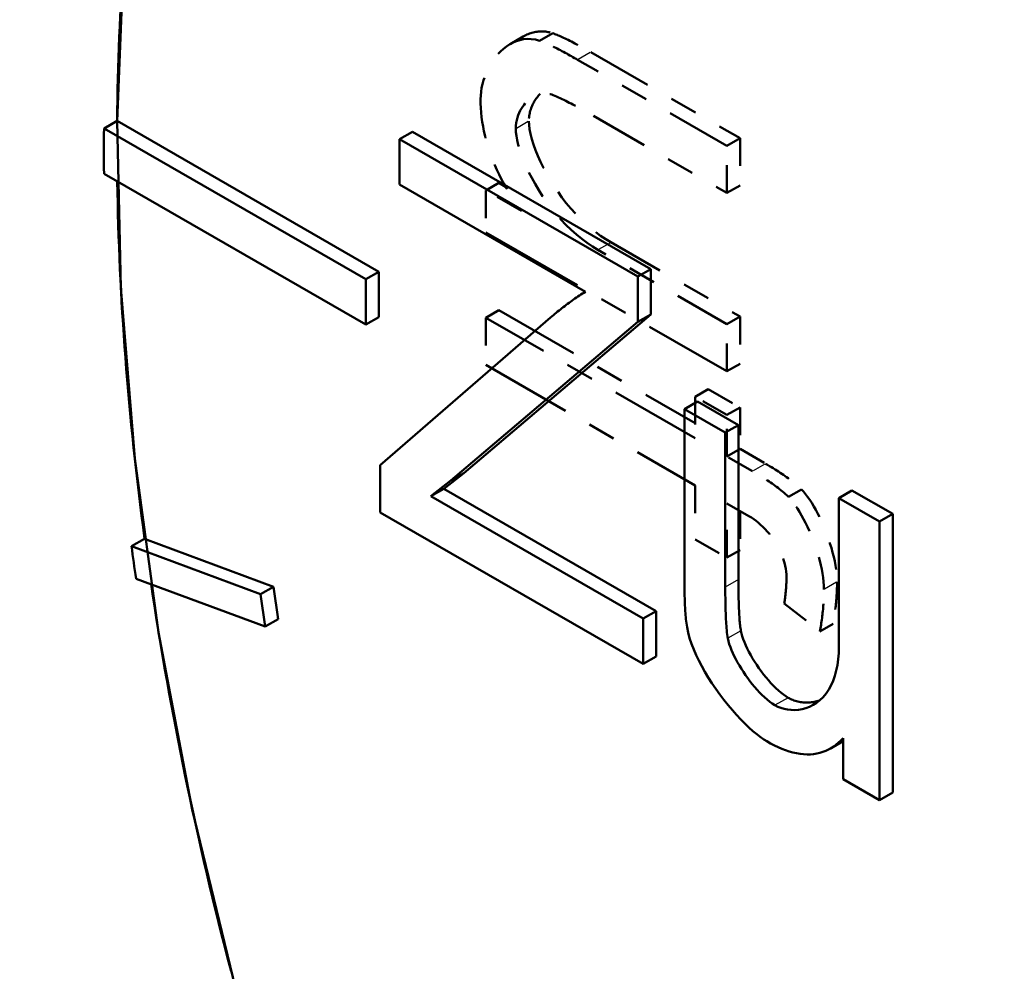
# Model space of a CAD drawing. Header units: millimetres. Extents: x 0 to 840, y 0 to 1188.
# Tile 7 of 25: x 628.14 to 631.68, y 266.91 to 270.33. Entities that reach past the tile are written whole.
import ezdxf

# ---------------------------------------------------------------- set-up
doc = ezdxf.new("R2010")
doc.units = ezdxf.units.MM
doc.header["$LTSCALE"] = 4
doc.linetypes.add('LONG_DASH_DOTTED', pattern=[0.3001, 0.2362, -0.0295, 0.0049, -0.0295])
for name, color, linetype, lineweight in [('Sichtbare Kanten(DIN)', 7, 'Continuous', 50), ('Sichtbare tangentiale Kanten(DIN)', 3, 'Continuous', 25), ('Überlagerung [Formatvorlage Phantomlinien(DIN)]', 179, 'LONG_DASH_DOTTED', 50)]:
    doc.layers.add(name, color=color, linetype=linetype, lineweight=lineweight)

msp = doc.modelspace()

# ---------------------------------------------------------------- linework, layer by layer
at = {"layer": 'Sichtbare Kanten(DIN)'}
for p, q in [((628.4876, 269.9698), (628.4405, 269.9426)), ((628.4876, 269.9698), (629.4304, 269.4269)), ((629.3833, 269.3997), (628.4405, 269.9426)), ((629.551, 269.9311), (629.5039, 269.9039)), ((630.3627, 269.4094), (629.5039, 269.9039)), ((629.5039, 269.9039), (629.5039, 269.7404)), ((629.551, 269.9311), (630.4098, 269.4365)), ((628.4405, 269.7791), (629.3833, 269.2362)), ((629.5039, 269.7404), (630.1737, 269.3546)), ((629.4304, 269.4269), (629.3833, 269.3997)), ((629.4304, 269.4269), (629.4304, 269.2633)), ((630.4098, 269.4365), (630.3627, 269.4094)), ((630.3627, 269.2458), (630.3627, 269.4094)), ((630.4098, 269.4365), (630.4098, 269.273)), ((629.3833, 269.2362), (629.3833, 269.3997)), ((629.4304, 269.2633), (629.3833, 269.2362)), ((630.0487, 269.262), (629.4345, 268.7294)), ((630.4098, 269.273), (629.7363, 268.7017)), ((630.4098, 269.273), (630.3627, 269.2458)), ((629.6891, 268.6745), (630.3627, 269.2458)), ((630.5777, 268.9589), (630.5306, 268.9318)), ((630.5777, 268.9589), (630.7247, 268.8743)), ((630.6775, 268.8472), (630.5306, 268.9318)), ((630.5306, 268.9318), (630.5306, 268.3103)), ((630.7247, 268.8743), (630.6775, 268.8472)), ((630.7247, 268.8743), (630.7247, 268.3182)), ((630.6775, 268.2911), (630.6775, 268.8472)), ((629.4345, 268.7294), (629.4345, 268.5595)), ((629.7363, 268.7017), (629.6642, 268.6451)), ((629.7363, 268.7017), (629.6891, 268.6745)), ((629.617, 268.6179), (629.6891, 268.6745)), ((629.6642, 268.6451), (629.617, 268.6179)), ((629.6642, 268.6451), (630.429, 268.2047)), ((631.1335, 268.6389), (631.0864, 268.6117)), ((631.1335, 268.6389), (631.2804, 268.5543)), ((630.3818, 268.1775), (629.617, 268.6179)), ((631.2333, 268.5271), (631.0864, 268.6117)), ((631.0864, 268.6117), (631.0864, 268.0746)), ((629.4345, 268.5595), (630.3818, 268.014)), ((631.2804, 268.5543), (631.2333, 268.5271)), ((631.2804, 268.5543), (631.2804, 267.5508)), ((631.2333, 267.5236), (631.2333, 268.5271)), ((628.5867, 268.465), (628.5395, 268.4379)), ((628.5867, 268.465), (629.0509, 268.2923)), ((629.0038, 268.2652), (628.5395, 268.4379)), ((628.5559, 268.3211), (629.0202, 268.1484)), ((629.0509, 268.2923), (629.0038, 268.2652)), ((629.0509, 268.2923), (629.0673, 268.1756)), ((629.0202, 268.1484), (629.0038, 268.2652)), ((630.429, 268.2047), (630.3818, 268.1775)), ((630.429, 268.2047), (630.429, 268.0411)), ((629.0673, 268.1756), (629.0202, 268.1484)), ((630.3818, 268.014), (630.3818, 268.1775)), ((630.429, 268.0411), (630.3818, 268.014)), ((631.1019, 267.7358), (631.0561, 267.7095)), ((631.1019, 267.747), (631.1019, 267.5993)), ((631.1019, 267.5993), (631.2333, 267.5236)), ((631.2804, 267.5508), (631.2333, 267.5236))]:
    msp.add_line(p, q, dxfattribs=at)
at = {"layer": 'Sichtbare Kanten(DIN)', "flags": 128}
for points in [[(630.1737, 269.3546), (630.1683, 269.3512), (630.1628, 269.3478), (630.1574, 269.3443), (630.152, 269.3407), (630.1466, 269.3371), (630.1412, 269.3335), (630.1359, 269.3298), (630.1306, 269.3261), (630.1253, 269.3223), (630.1201, 269.3185), (630.1148, 269.3147), (630.1096, 269.3108), (630.1045, 269.3069), (630.0993, 269.303), (630.0942, 269.2991), (630.089, 269.2951), (630.0839, 269.291), (630.0788, 269.287), (630.0738, 269.2829), (630.0687, 269.2787), (630.0637, 269.2746), (630.0587, 269.2704), (630.0537, 269.2662), (630.0487, 269.262)], [(630.5306, 268.3103), (630.5306, 268.3039), (630.5306, 268.2975), (630.5307, 268.291), (630.5307, 268.2844), (630.5308, 268.2778), (630.5309, 268.2711), (630.531, 268.2644), (630.5312, 268.2577), (630.5314, 268.251), (630.5316, 268.2443), (630.5318, 268.2376), (630.5321, 268.2309), (630.5324, 268.2243), (630.5327, 268.2177), (630.5331, 268.2112), (630.5335, 268.2043), (630.534, 268.1973), (630.5346, 268.1901), (630.5352, 268.1829), (630.5359, 268.1755), (630.5367, 268.1682), (630.5376, 268.1609), (630.5386, 268.1538), (630.5397, 268.1468)], [(630.7247, 268.3182), (630.7247, 268.3073), (630.7247, 268.2966), (630.7248, 268.2863), (630.7249, 268.2762), (630.725, 268.2664), (630.7252, 268.2568), (630.7254, 268.2476), (630.7257, 268.2386), (630.7259, 268.23), (630.7262, 268.2216), (630.7266, 268.2134), (630.7269, 268.2056), (630.7273, 268.198), (630.7278, 268.1908), (630.7282, 268.1838), (630.7287, 268.1771), (630.7292, 268.1707), (630.7298, 268.1645), (630.7304, 268.1587), (630.731, 268.1531), (630.7316, 268.1478), (630.7323, 268.1428), (630.733, 268.138), (630.7338, 268.1336)], [(630.6866, 268.1065), (630.6855, 268.1132), (630.6845, 268.1203), (630.6836, 268.1277), (630.6828, 268.1354), (630.6821, 268.1432), (630.6815, 268.151), (630.6809, 268.159), (630.6804, 268.1668), (630.68, 268.1745), (630.6796, 268.1821), (630.6793, 268.1898), (630.679, 268.1975), (630.6787, 268.2054), (630.6785, 268.2133), (630.6783, 268.2212), (630.6781, 268.2292), (630.6779, 268.2371), (630.6778, 268.2451), (630.6777, 268.253), (630.6776, 268.2608), (630.6776, 268.2685), (630.6775, 268.2762), (630.6775, 268.2837), (630.6775, 268.2911)], [(630.5397, 268.1468), (630.5436, 268.127), (630.5491, 268.1068), (630.5559, 268.0865), (630.5637, 268.0662), (630.5725, 268.0461), (630.5821, 268.026), (630.5927, 268.0058), (630.6041, 267.9854), (630.6164, 267.9649), (630.6295, 267.9444), (630.6434, 267.924), (630.6579, 267.9038), (630.6728, 267.8842), (630.6878, 267.8654), (630.703, 267.8474), (630.7181, 267.8303), (630.7332, 267.8142), (630.7481, 267.7991), (630.7627, 267.7852), (630.777, 267.7724), (630.7906, 267.761), (630.8036, 267.751), (630.8158, 267.7424), (630.8272, 267.7353)], [(630.7338, 268.1336), (630.7359, 268.1239), (630.7387, 268.1137), (630.7423, 268.1032), (630.7465, 268.0922), (630.7513, 268.081), (630.7567, 268.0695), (630.7626, 268.0578), (630.7691, 268.0461), (630.7759, 268.0342), (630.7832, 268.0224), (630.7908, 268.0107), (630.7988, 267.9991), (630.807, 267.9877), (630.8155, 267.9765), (630.8242, 267.9657), (630.833, 267.9552), (630.8419, 267.9452), (630.8508, 267.9356), (630.8598, 267.9267), (630.8688, 267.9183), (630.8777, 267.9106), (630.8865, 267.9037), (630.8951, 267.8976), (630.9035, 267.8923)], [(630.8564, 267.8652), (630.8468, 267.8712), (630.8373, 267.8781), (630.8279, 267.8856), (630.8187, 267.8938), (630.8096, 267.9025), (630.8006, 267.9117), (630.7919, 267.9211), (630.7832, 267.931), (630.7747, 267.9413), (630.7664, 267.9519), (630.7582, 267.9628), (630.7503, 267.9739), (630.7426, 267.9852), (630.7353, 267.9965), (630.7283, 268.008), (630.7217, 268.0193), (630.7155, 268.0307), (630.7098, 268.0419), (630.7046, 268.0529), (630.6999, 268.0638), (630.6957, 268.0744), (630.692, 268.0852), (630.6889, 268.0959), (630.6866, 268.1065)], [(631.0864, 268.0746), (631.0858, 268.0523), (631.0841, 268.0308), (631.0813, 268.0101), (631.0773, 267.9902), (631.0721, 267.9714), (631.0658, 267.9536), (631.0584, 267.937), (631.0499, 267.9216), (631.0402, 267.9075), (631.0296, 267.8948), (631.0183, 267.8837), (631.0063, 267.8742), (630.9939, 267.8662), (630.981, 267.8598), (630.9678, 267.8548), (630.9544, 267.8511), (630.9409, 267.8489), (630.9276, 267.8479), (630.9145, 267.8482), (630.9017, 267.8496), (630.8894, 267.8521), (630.8777, 267.8556), (630.8666, 267.86), (630.8564, 267.8652)], [(630.9035, 267.8923), (630.9075, 267.8902), (630.9116, 267.8881), (630.9159, 267.8862), (630.9202, 267.8844), (630.9247, 267.8828), (630.9292, 267.8813), (630.9338, 267.8799), (630.9385, 267.8788), (630.9432, 267.8777), (630.948, 267.8769), (630.9529, 267.8762), (630.9578, 267.8756), (630.9627, 267.8753), (630.9677, 267.8751), (630.9726, 267.875), (630.9776, 267.8752), (630.9826, 267.8755), (630.9876, 267.876), (630.9925, 267.8766), (630.9975, 267.8775), (631.0024, 267.8785), (631.0074, 267.8797), (631.0122, 267.8811), (631.0171, 267.8826)], [(630.8272, 267.7353), (630.8408, 267.7278), (630.8544, 267.7208), (630.8679, 267.7144), (630.8814, 267.7086), (630.8947, 267.7035), (630.908, 267.699), (630.9212, 267.6953), (630.9343, 267.6924), (630.947, 267.6902), (630.9596, 267.6888), (630.9718, 267.6882), (630.9838, 267.6884), (630.9956, 267.6894), (631.0071, 267.6912), (631.0183, 267.6938), (631.029, 267.6971), (631.0394, 267.7011), (631.0494, 267.7058), (631.059, 267.7112), (631.0683, 267.7172), (631.0772, 267.7238), (631.0857, 267.731), (631.094, 267.7388), (631.1019, 267.747)]]:
    msp.add_lwpolyline(points, dxfattribs=at)
at = {"layer": 'Sichtbare Kanten(DIN)'}
for centre, major_axis, start_param, end_param in [((636.5012, 266.3592), (-4.9903, 8.6658), 3.141593, 6.283185), ((635.5584, 265.8163), (-4.9903, 8.6658), 0.627164, 0.777332), ((635.5112, 265.7891), (4.9903, -8.6658), 3.918924, 3.938925), ((635.5584, 265.8163), (-4.9903, 8.6658), 0.803974, 0.955198), ((635.5112, 265.7891), (4.9903, -8.6658), 4.096791, 4.110124), ((635.5584, 265.8163), (-4.9903, 8.6658), 0.973914, 1.129731)]:
    msp.add_ellipse(centre, major_axis=major_axis, ratio=0.578093, start_param=start_param, end_param=end_param, dxfattribs=at)
at = {"layer": 'Sichtbare tangentiale Kanten(DIN)', "ltscale": 0.019578}
for p, q in [((630.1906, 270.2159), (630.1481, 270.1915)), ((630.1906, 270.2159), (630.1481, 270.1915)), ((629.9679, 269.9674), (629.9255, 269.943)), ((629.9679, 269.9674), (629.9255, 269.943)), ((630.2636, 269.5312), (630.2212, 269.5068)), ((630.2636, 269.5312), (630.2212, 269.5068)), ((630.8203, 268.7337), (630.7779, 268.7093)), ((630.8203, 268.7337), (630.7779, 268.7093)), ((631.0777, 268.308), (631.0352, 268.2836)), ((631.0777, 268.308), (631.0352, 268.2836))]:
    msp.add_line(p, q, dxfattribs=at)
at = {"layer": 'Sichtbare tangentiale Kanten(DIN)'}
for p, q in [((630.7247, 268.3182), (630.6775, 268.2911)), ((630.7338, 268.1336), (630.6866, 268.1065)), ((630.9035, 267.8923), (630.8564, 267.8652))]:
    msp.add_line(p, q, dxfattribs=at)
at = {"layer": 'Überlagerung [Formatvorlage Phantomlinien(DIN)]', "ltscale": 0.021765}
for p, q in [((629.9501, 270.2738), (629.9029, 270.2467)), ((629.9501, 270.2738), (629.9029, 270.2467)), ((630.056, 270.2855), (630.0089, 270.2584)), ((630.056, 270.2855), (630.0089, 270.2584)), ((630.7305, 269.9077), (630.6833, 269.8806)), ((630.7305, 269.9077), (630.6833, 269.8806)), ((629.8626, 269.747), (629.8154, 269.7198)), ((629.8626, 269.747), (629.8154, 269.7198)), ((630.7305, 269.7378), (630.6833, 269.7107)), ((630.7305, 269.7378), (630.6833, 269.7107)), ((629.8626, 269.288), (629.8154, 269.2608)), ((629.8626, 269.288), (629.8154, 269.2608)), ((630.7305, 269.2651), (630.6833, 269.238)), ((630.7305, 269.2651), (630.6833, 269.238)), ((630.7305, 269.0952), (630.6833, 269.0681)), ((630.7305, 269.0952), (630.6833, 269.0681)), ((630.6164, 269.0037), (630.5693, 268.9765)), ((630.6164, 269.0037), (630.5693, 268.9765)), ((630.7305, 268.938), (630.6833, 268.9109)), ((630.7305, 268.938), (630.6833, 268.9109)), ((630.7305, 268.7882), (630.6833, 268.761)), ((630.7305, 268.7882), (630.6833, 268.761)), ((630.9522, 268.6425), (630.9051, 268.6154)), ((630.9522, 268.6425), (630.9051, 268.6154)), ((630.7305, 268.4241), (630.6833, 268.397)), ((630.7305, 268.4241), (630.6833, 268.397)), ((631.0654, 268.1585), (631.0183, 268.1313)), ((631.0654, 268.1585), (631.0183, 268.1313))]:
    msp.add_line(p, q, dxfattribs=at)
at = {"layer": 'Überlagerung [Formatvorlage Phantomlinien(DIN)]', "ltscale": 0.249224}
for p, q in [((630.6833, 269.8806), (630.1458, 270.1901)), ((630.6833, 269.8806), (630.1458, 270.1901)), ((630.1929, 270.2172), (630.7305, 269.9077)), ((630.1929, 270.2172), (630.7305, 269.9077))]:
    msp.add_line(p, q, dxfattribs=at)
at = {"layer": 'Überlagerung [Formatvorlage Phantomlinien(DIN)]', "ltscale": 0.222979}
msp.add_line((630.2024, 269.9876), (630.6833, 269.7107), dxfattribs=at)
msp.add_line((630.2024, 269.9876), (630.6833, 269.7107), dxfattribs=at)
at = {"layer": 'Überlagerung [Formatvorlage Phantomlinien(DIN)]', "ltscale": 0.068051}
for p, q in [((630.7305, 269.9077), (630.7305, 269.7378)), ((630.7305, 269.9077), (630.7305, 269.7378)), ((630.6833, 269.7107), (630.6833, 269.8806)), ((630.6833, 269.7107), (630.6833, 269.8806)), ((629.8154, 269.2608), (629.8154, 269.0909)), ((629.8154, 269.2608), (629.8154, 269.0909)), ((630.7305, 269.2651), (630.7305, 269.0952)), ((630.7305, 269.2651), (630.7305, 269.0952)), ((630.6833, 269.0681), (630.6833, 269.238)), ((630.6833, 269.0681), (630.6833, 269.238))]:
    msp.add_line(p, q, dxfattribs=at)
at = {"layer": 'Überlagerung [Formatvorlage Phantomlinien(DIN)]', "ltscale": 0.011112}
msp.add_line((629.8626, 269.747), (629.8867, 269.733), dxfattribs=at)
msp.add_line((629.8626, 269.747), (629.8867, 269.733), dxfattribs=at)
at = {"layer": 'Überlagerung [Formatvorlage Phantomlinien(DIN)]', "ltscale": 0.059162}
msp.add_line((629.9432, 269.6462), (629.8154, 269.7198), dxfattribs=at)
msp.add_line((629.9432, 269.6462), (629.8154, 269.7198), dxfattribs=at)
at = {"layer": 'Überlagerung [Formatvorlage Phantomlinien(DIN)]', "ltscale": 0.060855}
msp.add_line((629.8154, 269.7198), (629.8154, 269.5679), dxfattribs=at)
msp.add_line((629.8154, 269.7198), (629.8154, 269.5679), dxfattribs=at)
at = {"layer": 'Überlagerung [Formatvorlage Phantomlinien(DIN)]', "ltscale": 0.402459}
msp.add_line((629.8154, 269.5679), (630.6833, 269.0681), dxfattribs=at)
msp.add_line((629.8154, 269.5679), (630.6833, 269.0681), dxfattribs=at)
at = {"layer": 'Überlagerung [Formatvorlage Phantomlinien(DIN)]', "ltscale": 0.21536}
for p, q in [((630.2659, 269.5326), (630.7305, 269.2651)), ((630.2659, 269.5326), (630.7305, 269.2651)), ((630.6833, 269.238), (630.2188, 269.5055)), ((630.6833, 269.238), (630.2188, 269.5055))]:
    msp.add_line(p, q, dxfattribs=at)
at = {"layer": 'Überlagerung [Formatvorlage Phantomlinien(DIN)]', "ltscale": 0.349546}
for p, q in [((630.5693, 268.8267), (629.8154, 269.2608)), ((630.5693, 268.8267), (629.8154, 269.2608)), ((629.8154, 269.0909), (630.5693, 268.6568)), ((629.8154, 269.0909), (630.5693, 268.6568))]:
    msp.add_line(p, q, dxfattribs=at)
at = {"layer": 'Überlagerung [Formatvorlage Phantomlinien(DIN)]', "ltscale": 0.327681}
msp.add_line((629.8626, 269.288), (630.5693, 268.881), dxfattribs=at)
msp.add_line((629.8626, 269.288), (630.5693, 268.881), dxfattribs=at)
at = {"layer": 'Überlagerung [Formatvorlage Phantomlinien(DIN)]', "ltscale": 0.052813}
for p, q in [((630.6164, 269.0037), (630.7305, 268.938)), ((630.6164, 269.0037), (630.7305, 268.938)), ((630.6833, 268.9109), (630.5693, 268.9765)), ((630.6833, 268.9109), (630.5693, 268.9765)), ((630.5693, 268.4627), (630.6833, 268.397)), ((630.5693, 268.4627), (630.6833, 268.397))]:
    msp.add_line(p, q, dxfattribs=at)
at = {"layer": 'Überlagerung [Formatvorlage Phantomlinien(DIN)]', "ltscale": 0.060009}
for p, q in [((630.5693, 268.9765), (630.5693, 268.8267)), ((630.5693, 268.9765), (630.5693, 268.8267)), ((630.6833, 268.761), (630.6833, 268.9109)), ((630.6833, 268.761), (630.6833, 268.9109)), ((630.7305, 268.938), (630.7305, 268.7882)), ((630.7305, 268.938), (630.7305, 268.7882))]:
    msp.add_line(p, q, dxfattribs=at)
at = {"layer": 'Überlagerung [Formatvorlage Phantomlinien(DIN)]', "ltscale": 0.042653}
for p, q in [((630.7305, 268.7882), (630.8226, 268.7351)), ((630.7305, 268.7882), (630.8226, 268.7351)), ((630.7755, 268.7079), (630.6833, 268.761)), ((630.7755, 268.7079), (630.6833, 268.761))]:
    msp.add_line(p, q, dxfattribs=at)
at = {"layer": 'Überlagerung [Formatvorlage Phantomlinien(DIN)]', "ltscale": 0.077787}
msp.add_line((630.5693, 268.6568), (630.5693, 268.4627), dxfattribs=at)
msp.add_line((630.5693, 268.6568), (630.5693, 268.4627), dxfattribs=at)
at = {"layer": 'Überlagerung [Formatvorlage Phantomlinien(DIN)]', "ltscale": 0.078211}
msp.add_line((630.6833, 268.397), (630.6833, 268.5922), dxfattribs=at)
msp.add_line((630.6833, 268.397), (630.6833, 268.5922), dxfattribs=at)
at = {"layer": 'Überlagerung [Formatvorlage Phantomlinien(DIN)]', "ltscale": 0.036727}
msp.add_line((630.6833, 268.5922), (630.7627, 268.5465), dxfattribs=at)
msp.add_line((630.6833, 268.5922), (630.7627, 268.5465), dxfattribs=at)
at = {"layer": 'Überlagerung [Formatvorlage Phantomlinien(DIN)]', "ltscale": 0.05643}
msp.add_line((630.7305, 268.565), (630.7305, 268.4241), dxfattribs=at)
msp.add_line((630.7305, 268.565), (630.7305, 268.4241), dxfattribs=at)
at = {"layer": 'Überlagerung [Formatvorlage Phantomlinien(DIN)]', "ltscale": 0.060516}
msp.add_line((630.8896, 268.2318), (631.0183, 268.1313), dxfattribs=at)
msp.add_line((630.8896, 268.2318), (631.0183, 268.1313), dxfattribs=at)
at = {"layer": 'Überlagerung [Formatvorlage Phantomlinien(DIN)]', "ltscale": 0.057838, "flags": 128}
msp.add_lwpolyline([(629.9501, 270.2738), (629.9545, 270.2763), (629.9589, 270.2785), (629.9634, 270.2806), (629.9679, 270.2826), (629.9724, 270.2843), (629.9769, 270.2859), (629.9814, 270.2873), (629.986, 270.2885), (629.9905, 270.2895), (629.995, 270.2904), (629.9996, 270.2911), (630.0041, 270.2917), (630.0086, 270.292), (630.0131, 270.2922), (630.0176, 270.2923), (630.022, 270.2921), (630.0265, 270.2918), (630.0308, 270.2914), (630.0352, 270.2908), (630.0395, 270.29), (630.0437, 270.2891), (630.0479, 270.2881), (630.052, 270.2869), (630.056, 270.2855)], dxfattribs=at)
msp.add_lwpolyline([(629.9501, 270.2738), (629.9545, 270.2763), (629.9589, 270.2785), (629.9634, 270.2806), (629.9679, 270.2826), (629.9724, 270.2843), (629.9769, 270.2859), (629.9814, 270.2873), (629.986, 270.2885), (629.9905, 270.2895), (629.995, 270.2904), (629.9996, 270.2911), (630.0041, 270.2917), (630.0086, 270.292), (630.0131, 270.2922), (630.0176, 270.2923), (630.022, 270.2921), (630.0265, 270.2918), (630.0308, 270.2914), (630.0352, 270.2908), (630.0395, 270.29), (630.0437, 270.2891), (630.0479, 270.2881), (630.052, 270.2869), (630.056, 270.2855)], dxfattribs=at)
at = {"layer": 'Überlagerung [Formatvorlage Phantomlinien(DIN)]', "ltscale": 0.175605, "flags": 128}
msp.add_lwpolyline([(630.0089, 270.2584), (629.9937, 270.2626), (629.979, 270.2647), (629.9649, 270.265), (629.9512, 270.2638), (629.9382, 270.2612), (629.9256, 270.2573), (629.9133, 270.2522), (629.9014, 270.2458), (629.8898, 270.2382), (629.8786, 270.2295), (629.8679, 270.2197), (629.8576, 270.2088), (629.8481, 270.1972), (629.8393, 270.1848), (629.8313, 270.1719), (629.8241, 270.1585), (629.8177, 270.1448), (629.812, 270.1308), (629.8073, 270.1166), (629.8033, 270.1025), (629.8002, 270.0885), (629.798, 270.0747), (629.7967, 270.0613), (629.7963, 270.0485)], dxfattribs=at)
msp.add_lwpolyline([(630.0089, 270.2584), (629.9937, 270.2626), (629.979, 270.2647), (629.9649, 270.265), (629.9512, 270.2638), (629.9382, 270.2612), (629.9256, 270.2573), (629.9133, 270.2522), (629.9014, 270.2458), (629.8898, 270.2382), (629.8786, 270.2295), (629.8679, 270.2197), (629.8576, 270.2088), (629.8481, 270.1972), (629.8393, 270.1848), (629.8313, 270.1719), (629.8241, 270.1585), (629.8177, 270.1448), (629.812, 270.1308), (629.8073, 270.1166), (629.8033, 270.1025), (629.8002, 270.0885), (629.798, 270.0747), (629.7967, 270.0613), (629.7963, 270.0485)], dxfattribs=at)
at = {"layer": 'Überlagerung [Formatvorlage Phantomlinien(DIN)]', "ltscale": 0.063632, "flags": 128}
for points in [[(630.1458, 270.1901), (630.1403, 270.1933), (630.1347, 270.1964), (630.1291, 270.1996), (630.1235, 270.2028), (630.1178, 270.206), (630.1121, 270.2091), (630.1064, 270.2123), (630.1006, 270.2154), (630.0949, 270.2185), (630.0892, 270.2215), (630.0836, 270.2245), (630.0779, 270.2274), (630.0723, 270.2303), (630.0668, 270.2331), (630.0613, 270.2359), (630.0556, 270.2386), (630.0498, 270.2414), (630.0439, 270.2442), (630.0379, 270.2469), (630.0319, 270.2495), (630.026, 270.252), (630.0201, 270.2543), (630.0144, 270.2565), (630.0089, 270.2584)], [(630.1458, 270.1901), (630.1403, 270.1933), (630.1347, 270.1964), (630.1291, 270.1996), (630.1235, 270.2028), (630.1178, 270.206), (630.1121, 270.2091), (630.1064, 270.2123), (630.1006, 270.2154), (630.0949, 270.2185), (630.0892, 270.2215), (630.0836, 270.2245), (630.0779, 270.2274), (630.0723, 270.2303), (630.0668, 270.2331), (630.0613, 270.2359), (630.0556, 270.2386), (630.0498, 270.2414), (630.0439, 270.2442), (630.0379, 270.2469), (630.0319, 270.2495), (630.026, 270.252), (630.0201, 270.2543), (630.0144, 270.2565), (630.0089, 270.2584)], [(630.056, 270.2855), (630.0597, 270.2843), (630.0635, 270.2829), (630.0676, 270.2814), (630.0718, 270.2797), (630.0761, 270.2779), (630.0807, 270.276), (630.0854, 270.2739), (630.0903, 270.2717), (630.0954, 270.2693), (630.1007, 270.2668), (630.1061, 270.2642), (630.1117, 270.2614), (630.1175, 270.2585), (630.1235, 270.2554), (630.1296, 270.2522), (630.1359, 270.2489), (630.1424, 270.2454), (630.1491, 270.2418), (630.156, 270.2381), (630.163, 270.2342), (630.1702, 270.2302), (630.1776, 270.226), (630.1852, 270.2217), (630.1929, 270.2172)], [(630.056, 270.2855), (630.0597, 270.2843), (630.0635, 270.2829), (630.0676, 270.2814), (630.0718, 270.2797), (630.0761, 270.2779), (630.0807, 270.276), (630.0854, 270.2739), (630.0903, 270.2717), (630.0954, 270.2693), (630.1007, 270.2668), (630.1061, 270.2642), (630.1117, 270.2614), (630.1175, 270.2585), (630.1235, 270.2554), (630.1296, 270.2522), (630.1359, 270.2489), (630.1424, 270.2454), (630.1491, 270.2418), (630.156, 270.2381), (630.163, 270.2342), (630.1702, 270.2302), (630.1776, 270.226), (630.1852, 270.2217), (630.1929, 270.2172)]]:
    msp.add_lwpolyline(points, dxfattribs=at)
at = {"layer": 'Überlagerung [Formatvorlage Phantomlinien(DIN)]', "ltscale": 0.150774, "flags": 128}
msp.add_lwpolyline([(629.7963, 270.0485), (629.7965, 270.0326), (629.7972, 270.0165), (629.7984, 270.0001), (629.8001, 269.9836), (629.8023, 269.9668), (629.8051, 269.9499), (629.8085, 269.9327), (629.8124, 269.9153), (629.8169, 269.898), (629.8219, 269.8806), (629.8275, 269.8632), (629.8337, 269.8458), (629.8404, 269.8283), (629.8477, 269.8108), (629.8554, 269.7935), (629.8637, 269.7763), (629.8723, 269.7593), (629.8814, 269.7425), (629.8908, 269.726), (629.9006, 269.7096), (629.9108, 269.6934), (629.9213, 269.6775), (629.9321, 269.6618), (629.9432, 269.6462)], dxfattribs=at)
msp.add_lwpolyline([(629.7963, 270.0485), (629.7965, 270.0326), (629.7972, 270.0165), (629.7984, 270.0001), (629.8001, 269.9836), (629.8023, 269.9668), (629.8051, 269.9499), (629.8085, 269.9327), (629.8124, 269.9153), (629.8169, 269.898), (629.8219, 269.8806), (629.8275, 269.8632), (629.8337, 269.8458), (629.8404, 269.8283), (629.8477, 269.8108), (629.8554, 269.7935), (629.8637, 269.7763), (629.8723, 269.7593), (629.8814, 269.7425), (629.8908, 269.726), (629.9006, 269.7096), (629.9108, 269.6934), (629.9213, 269.6775), (629.9321, 269.6618), (629.9432, 269.6462)], dxfattribs=at)
at = {"layer": 'Überlagerung [Formatvorlage Phantomlinien(DIN)]', "ltscale": 0.102911, "flags": 128}
msp.add_lwpolyline([(629.9231, 269.9416), (629.9235, 269.9524), (629.9247, 269.9627), (629.9266, 269.9725), (629.9291, 269.9818), (629.9321, 269.9906), (629.9355, 269.999), (629.9394, 270.0069), (629.9436, 270.0144), (629.9483, 270.0216), (629.9533, 270.0283), (629.9586, 270.0347), (629.9643, 270.0406), (629.9702, 270.046), (629.9764, 270.051), (629.9828, 270.0554), (629.9893, 270.0592), (629.9961, 270.0625), (630.0029, 270.0652), (630.0099, 270.0672), (630.0169, 270.0686), (630.0241, 270.0693), (630.0315, 270.0692), (630.0393, 270.0683), (630.0472, 270.0664)], dxfattribs=at)
msp.add_lwpolyline([(629.9231, 269.9416), (629.9235, 269.9524), (629.9247, 269.9627), (629.9266, 269.9725), (629.9291, 269.9818), (629.9321, 269.9906), (629.9355, 269.999), (629.9394, 270.0069), (629.9436, 270.0144), (629.9483, 270.0216), (629.9533, 270.0283), (629.9586, 270.0347), (629.9643, 270.0406), (629.9702, 270.046), (629.9764, 270.051), (629.9828, 270.0554), (629.9893, 270.0592), (629.9961, 270.0625), (630.0029, 270.0652), (630.0099, 270.0672), (630.0169, 270.0686), (630.0241, 270.0693), (630.0315, 270.0692), (630.0393, 270.0683), (630.0472, 270.0664)], dxfattribs=at)
at = {"layer": 'Überlagerung [Formatvorlage Phantomlinien(DIN)]', "ltscale": 0.053343, "flags": 128}
msp.add_lwpolyline([(630.0112, 270.0675), (630.0082, 270.0645), (630.0053, 270.0613), (630.0025, 270.058), (629.9998, 270.0547), (629.9971, 270.0511), (629.9946, 270.0475), (629.9922, 270.0438), (629.9898, 270.04), (629.9876, 270.0361), (629.9855, 270.0321), (629.9835, 270.028), (629.9817, 270.0238), (629.9799, 270.0196), (629.9783, 270.0153), (629.9768, 270.0109), (629.9755, 270.0064), (629.9743, 270.0019), (629.9733, 269.9973), (629.9724, 269.9927), (629.9716, 269.988), (629.971, 269.9832), (629.9706, 269.9785), (629.9703, 269.9736), (629.9703, 269.9688)], dxfattribs=at)
msp.add_lwpolyline([(630.0112, 270.0675), (630.0082, 270.0645), (630.0053, 270.0613), (630.0025, 270.058), (629.9998, 270.0547), (629.9971, 270.0511), (629.9946, 270.0475), (629.9922, 270.0438), (629.9898, 270.04), (629.9876, 270.0361), (629.9855, 270.0321), (629.9835, 270.028), (629.9817, 270.0238), (629.9799, 270.0196), (629.9783, 270.0153), (629.9768, 270.0109), (629.9755, 270.0064), (629.9743, 270.0019), (629.9733, 269.9973), (629.9724, 269.9927), (629.9716, 269.988), (629.971, 269.9832), (629.9706, 269.9785), (629.9703, 269.9736), (629.9703, 269.9688)], dxfattribs=at)
at = {"layer": 'Überlagerung [Formatvorlage Phantomlinien(DIN)]', "ltscale": 0.07209, "flags": 128}
msp.add_lwpolyline([(630.0472, 270.0664), (630.0525, 270.0647), (630.0582, 270.0625), (630.0641, 270.0602), (630.0703, 270.0575), (630.0767, 270.0547), (630.0832, 270.0517), (630.0898, 270.0485), (630.0963, 270.0453), (630.1028, 270.0421), (630.1092, 270.0389), (630.1156, 270.0355), (630.1222, 270.0321), (630.1288, 270.0286), (630.1356, 270.025), (630.1423, 270.0213), (630.1491, 270.0176), (630.1559, 270.0139), (630.1627, 270.0101), (630.1695, 270.0063), (630.1762, 270.0025), (630.1829, 269.9988), (630.1895, 269.995), (630.196, 269.9913), (630.2024, 269.9876)], dxfattribs=at)
msp.add_lwpolyline([(630.0472, 270.0664), (630.0525, 270.0647), (630.0582, 270.0625), (630.0641, 270.0602), (630.0703, 270.0575), (630.0767, 270.0547), (630.0832, 270.0517), (630.0898, 270.0485), (630.0963, 270.0453), (630.1028, 270.0421), (630.1092, 270.0389), (630.1156, 270.0355), (630.1222, 270.0321), (630.1288, 270.0286), (630.1356, 270.025), (630.1423, 270.0213), (630.1491, 270.0176), (630.1559, 270.0139), (630.1627, 270.0101), (630.1695, 270.0063), (630.1762, 270.0025), (630.1829, 269.9988), (630.1895, 269.995), (630.196, 269.9913), (630.2024, 269.9876)], dxfattribs=at)
at = {"layer": 'Überlagerung [Formatvorlage Phantomlinien(DIN)]', "ltscale": 0.189305, "flags": 128}
msp.add_lwpolyline([(630.2188, 269.5055), (630.1992, 269.5174), (630.1798, 269.5306), (630.1604, 269.545), (630.1413, 269.5606), (630.1224, 269.5775), (630.1039, 269.5954), (630.0858, 269.6144), (630.0683, 269.6344), (630.0513, 269.6553), (630.035, 269.6769), (630.0197, 269.6988), (630.0056, 269.7208), (629.9925, 269.7427), (629.9805, 269.7646), (629.9696, 269.7861), (629.9598, 269.8073), (629.9511, 269.8278), (629.9436, 269.8475), (629.9373, 269.8663), (629.9322, 269.884), (629.9282, 269.9005), (629.9254, 269.9158), (629.9237, 269.9295), (629.9231, 269.9416)], dxfattribs=at)
msp.add_lwpolyline([(630.2188, 269.5055), (630.1992, 269.5174), (630.1798, 269.5306), (630.1604, 269.545), (630.1413, 269.5606), (630.1224, 269.5775), (630.1039, 269.5954), (630.0858, 269.6144), (630.0683, 269.6344), (630.0513, 269.6553), (630.035, 269.6769), (630.0197, 269.6988), (630.0056, 269.7208), (629.9925, 269.7427), (629.9805, 269.7646), (629.9696, 269.7861), (629.9598, 269.8073), (629.9511, 269.8278), (629.9436, 269.8475), (629.9373, 269.8663), (629.9322, 269.884), (629.9282, 269.9005), (629.9254, 269.9158), (629.9237, 269.9295), (629.9231, 269.9416)], dxfattribs=at)
at = {"layer": 'Überlagerung [Formatvorlage Phantomlinien(DIN)]', "ltscale": 0.189304, "flags": 128}
msp.add_lwpolyline([(629.9703, 269.9688), (629.9709, 269.9552), (629.973, 269.9398), (629.9764, 269.9228), (629.9811, 269.9046), (629.9871, 269.8853), (629.9943, 269.8651), (630.0026, 269.8442), (630.0121, 269.8229), (630.0227, 269.8013), (630.0342, 269.7795), (630.0467, 269.7578), (630.0601, 269.7362), (630.0744, 269.7149), (630.0894, 269.6942), (630.1051, 269.6739), (630.1215, 269.6544), (630.1384, 269.6356), (630.1558, 269.6178), (630.1736, 269.6008), (630.1918, 269.5849), (630.2102, 269.5701), (630.2287, 269.5564), (630.2473, 269.5439), (630.2659, 269.5326)], dxfattribs=at)
msp.add_lwpolyline([(629.9703, 269.9688), (629.9709, 269.9552), (629.973, 269.9398), (629.9764, 269.9228), (629.9811, 269.9046), (629.9871, 269.8853), (629.9943, 269.8651), (630.0026, 269.8442), (630.0121, 269.8229), (630.0227, 269.8013), (630.0342, 269.7795), (630.0467, 269.7578), (630.0601, 269.7362), (630.0744, 269.7149), (630.0894, 269.6942), (630.1051, 269.6739), (630.1215, 269.6544), (630.1384, 269.6356), (630.1558, 269.6178), (630.1736, 269.6008), (630.1918, 269.5849), (630.2102, 269.5701), (630.2287, 269.5564), (630.2473, 269.5439), (630.2659, 269.5326)], dxfattribs=at)
at = {"layer": 'Überlagerung [Formatvorlage Phantomlinien(DIN)]', "ltscale": 0.060704, "flags": 128}
for points in [[(630.8226, 268.7351), (630.8298, 268.7309), (630.8368, 268.7268), (630.8436, 268.7227), (630.8503, 268.7186), (630.8569, 268.7146), (630.8633, 268.7106), (630.8695, 268.7066), (630.8756, 268.7026), (630.8815, 268.6987), (630.8873, 268.6947), (630.8929, 268.6908), (630.8984, 268.687), (630.9037, 268.6831), (630.9089, 268.6793), (630.9139, 268.6755), (630.9188, 268.6718), (630.9235, 268.668), (630.9281, 268.6643), (630.9325, 268.6606), (630.9367, 268.6569), (630.9408, 268.6533), (630.9448, 268.6497), (630.9486, 268.6461), (630.9522, 268.6425)], [(630.8226, 268.7351), (630.8298, 268.7309), (630.8368, 268.7268), (630.8436, 268.7227), (630.8503, 268.7186), (630.8569, 268.7146), (630.8633, 268.7106), (630.8695, 268.7066), (630.8756, 268.7026), (630.8815, 268.6987), (630.8873, 268.6947), (630.8929, 268.6908), (630.8984, 268.687), (630.9037, 268.6831), (630.9089, 268.6793), (630.9139, 268.6755), (630.9188, 268.6718), (630.9235, 268.668), (630.9281, 268.6643), (630.9325, 268.6606), (630.9367, 268.6569), (630.9408, 268.6533), (630.9448, 268.6497), (630.9486, 268.6461), (630.9522, 268.6425)], [(630.9051, 268.6154), (630.9, 268.6203), (630.8948, 268.6252), (630.8894, 268.6299), (630.884, 268.6346), (630.8785, 268.6391), (630.873, 268.6435), (630.8675, 268.6478), (630.8621, 268.6519), (630.8567, 268.6559), (630.8513, 268.6598), (630.846, 268.6635), (630.8407, 268.6672), (630.8353, 268.6709), (630.8299, 268.6745), (630.8244, 268.6781), (630.819, 268.6816), (630.8135, 268.6851), (630.808, 268.6885), (630.8025, 268.6919), (630.797, 268.6952), (630.7916, 268.6985), (630.7862, 268.7017), (630.7808, 268.7049), (630.7755, 268.7079)], [(630.9051, 268.6154), (630.9, 268.6203), (630.8948, 268.6252), (630.8894, 268.6299), (630.884, 268.6346), (630.8785, 268.6391), (630.873, 268.6435), (630.8675, 268.6478), (630.8621, 268.6519), (630.8567, 268.6559), (630.8513, 268.6598), (630.846, 268.6635), (630.8407, 268.6672), (630.8353, 268.6709), (630.8299, 268.6745), (630.8244, 268.6781), (630.819, 268.6816), (630.8135, 268.6851), (630.808, 268.6885), (630.8025, 268.6919), (630.797, 268.6952), (630.7916, 268.6985), (630.7862, 268.7017), (630.7808, 268.7049), (630.7755, 268.7079)]]:
    msp.add_lwpolyline(points, dxfattribs=at)
at = {"layer": 'Überlagerung [Formatvorlage Phantomlinien(DIN)]', "ltscale": 0.125072, "flags": 128}
msp.add_lwpolyline([(630.9522, 268.6425), (630.9594, 268.6347), (630.9666, 268.6259), (630.974, 268.6161), (630.9814, 268.6054), (630.9887, 268.5939), (630.9961, 268.5816), (631.0033, 268.5686), (631.0105, 268.555), (631.0175, 268.5409), (631.0244, 268.5262), (631.031, 268.5112), (631.0373, 268.4958), (631.0434, 268.4801), (631.0491, 268.4642), (631.0545, 268.4482), (631.0595, 268.4321), (631.064, 268.416), (631.068, 268.4), (631.0715, 268.3842), (631.0745, 268.3685), (631.0768, 268.3531), (631.0786, 268.3381), (631.0796, 268.3235), (631.08, 268.3094)], dxfattribs=at)
msp.add_lwpolyline([(630.9522, 268.6425), (630.9594, 268.6347), (630.9666, 268.6259), (630.974, 268.6161), (630.9814, 268.6054), (630.9887, 268.5939), (630.9961, 268.5816), (631.0033, 268.5686), (631.0105, 268.555), (631.0175, 268.5409), (631.0244, 268.5262), (631.031, 268.5112), (631.0373, 268.4958), (631.0434, 268.4801), (631.0491, 268.4642), (631.0545, 268.4482), (631.0595, 268.4321), (631.064, 268.416), (631.068, 268.4), (631.0715, 268.3842), (631.0745, 268.3685), (631.0768, 268.3531), (631.0786, 268.3381), (631.0796, 268.3235), (631.08, 268.3094)], dxfattribs=at)
at = {"layer": 'Überlagerung [Formatvorlage Phantomlinien(DIN)]', "ltscale": 0.125071, "flags": 128}
msp.add_lwpolyline([(631.0329, 268.2822), (631.0325, 268.2961), (631.0315, 268.3103), (631.0298, 268.3249), (631.0276, 268.3397), (631.0248, 268.3548), (631.0216, 268.3699), (631.0178, 268.385), (631.0137, 268.4003), (631.0091, 268.4156), (631.004, 268.4311), (630.9986, 268.4466), (630.9928, 268.462), (630.9866, 268.4774), (630.9802, 268.4925), (630.9734, 268.5074), (630.9664, 268.5218), (630.9593, 268.5357), (630.9521, 268.549), (630.9447, 268.5616), (630.9374, 268.5735), (630.9299, 268.5846), (630.922, 268.5955), (630.9137, 268.6059), (630.9051, 268.6154)], dxfattribs=at)
msp.add_lwpolyline([(631.0329, 268.2822), (631.0325, 268.2961), (631.0315, 268.3103), (631.0298, 268.3249), (631.0276, 268.3397), (631.0248, 268.3548), (631.0216, 268.3699), (631.0178, 268.385), (631.0137, 268.4003), (631.0091, 268.4156), (631.004, 268.4311), (630.9986, 268.4466), (630.9928, 268.462), (630.9866, 268.4774), (630.9802, 268.4925), (630.9734, 268.5074), (630.9664, 268.5218), (630.9593, 268.5357), (630.9521, 268.549), (630.9447, 268.5616), (630.9374, 268.5735), (630.9299, 268.5846), (630.922, 268.5955), (630.9137, 268.6059), (630.9051, 268.6154)], dxfattribs=at)
at = {"layer": 'Überlagerung [Formatvorlage Phantomlinien(DIN)]', "ltscale": 0.094354, "flags": 128}
msp.add_lwpolyline([(630.7627, 268.5465), (630.7713, 268.5413), (630.7797, 268.5356), (630.7882, 268.5295), (630.7966, 268.5228), (630.8048, 268.5156), (630.8129, 268.508), (630.8209, 268.4999), (630.8286, 268.4913), (630.8361, 268.4824), (630.8433, 268.4731), (630.8502, 268.4634), (630.8568, 268.4534), (630.863, 268.4432), (630.8687, 268.4326), (630.8741, 268.422), (630.8789, 268.4112), (630.8832, 268.4003), (630.8871, 268.3893), (630.8903, 268.3784), (630.893, 268.3676), (630.8951, 268.3569), (630.8966, 268.3465), (630.8975, 268.3362), (630.8978, 268.3262)], dxfattribs=at)
msp.add_lwpolyline([(630.7627, 268.5465), (630.7713, 268.5413), (630.7797, 268.5356), (630.7882, 268.5295), (630.7966, 268.5228), (630.8048, 268.5156), (630.8129, 268.508), (630.8209, 268.4999), (630.8286, 268.4913), (630.8361, 268.4824), (630.8433, 268.4731), (630.8502, 268.4634), (630.8568, 268.4534), (630.863, 268.4432), (630.8687, 268.4326), (630.8741, 268.422), (630.8789, 268.4112), (630.8832, 268.4003), (630.8871, 268.3893), (630.8903, 268.3784), (630.893, 268.3676), (630.8951, 268.3569), (630.8966, 268.3465), (630.8975, 268.3362), (630.8978, 268.3262)], dxfattribs=at)
at = {"layer": 'Überlagerung [Formatvorlage Phantomlinien(DIN)]', "ltscale": 0.039925, "flags": 128}
msp.add_lwpolyline([(630.8978, 268.3262), (630.8978, 268.3221), (630.8977, 268.318), (630.8977, 268.3139), (630.8975, 268.3098), (630.8974, 268.3057), (630.8972, 268.3016), (630.897, 268.2976), (630.8968, 268.2936), (630.8965, 268.2896), (630.8962, 268.2856), (630.8959, 268.2817), (630.8956, 268.2777), (630.8952, 268.2738), (630.8948, 268.2699), (630.8944, 268.266), (630.894, 268.2621), (630.8935, 268.2583), (630.893, 268.2544), (630.8925, 268.2506), (630.892, 268.2468), (630.8914, 268.243), (630.8908, 268.2393), (630.8902, 268.2355), (630.8896, 268.2318)], dxfattribs=at)
msp.add_lwpolyline([(630.8978, 268.3262), (630.8978, 268.3221), (630.8977, 268.318), (630.8977, 268.3139), (630.8975, 268.3098), (630.8974, 268.3057), (630.8972, 268.3016), (630.897, 268.2976), (630.8968, 268.2936), (630.8965, 268.2896), (630.8962, 268.2856), (630.8959, 268.2817), (630.8956, 268.2777), (630.8952, 268.2738), (630.8948, 268.2699), (630.8944, 268.266), (630.894, 268.2621), (630.8935, 268.2583), (630.893, 268.2544), (630.8925, 268.2506), (630.892, 268.2468), (630.8914, 268.243), (630.8908, 268.2393), (630.8902, 268.2355), (630.8896, 268.2318)], dxfattribs=at)
at = {"layer": 'Überlagerung [Formatvorlage Phantomlinien(DIN)]', "ltscale": 0.064272, "flags": 128}
for points in [[(631.08, 268.3094), (631.08, 268.3034), (631.0799, 268.2974), (631.0798, 268.2913), (631.0796, 268.2852), (631.0794, 268.2792), (631.0791, 268.273), (631.0788, 268.2669), (631.0784, 268.2607), (631.078, 268.2545), (631.0775, 268.2483), (631.0769, 268.242), (631.0764, 268.2358), (631.0757, 268.2295), (631.075, 268.2231), (631.0743, 268.2168), (631.0735, 268.2104), (631.0727, 268.204), (631.0718, 268.1976), (631.0709, 268.1911), (631.0699, 268.1846), (631.0688, 268.1781), (631.0677, 268.1716), (631.0666, 268.165), (631.0654, 268.1585)], [(631.08, 268.3094), (631.08, 268.3034), (631.0799, 268.2974), (631.0798, 268.2913), (631.0796, 268.2852), (631.0794, 268.2792), (631.0791, 268.273), (631.0788, 268.2669), (631.0784, 268.2607), (631.078, 268.2545), (631.0775, 268.2483), (631.0769, 268.242), (631.0764, 268.2358), (631.0757, 268.2295), (631.075, 268.2231), (631.0743, 268.2168), (631.0735, 268.2104), (631.0727, 268.204), (631.0718, 268.1976), (631.0709, 268.1911), (631.0699, 268.1846), (631.0688, 268.1781), (631.0677, 268.1716), (631.0666, 268.165), (631.0654, 268.1585)], [(631.0183, 268.1313), (631.0193, 268.1372), (631.0204, 268.1432), (631.0214, 268.1492), (631.0224, 268.1552), (631.0233, 268.1613), (631.0242, 268.1674), (631.0251, 268.1735), (631.0259, 268.1797), (631.0267, 268.1858), (631.0274, 268.192), (631.0281, 268.1983), (631.0288, 268.2045), (631.0294, 268.2108), (631.03, 268.2171), (631.0305, 268.2235), (631.031, 268.2299), (631.0314, 268.2363), (631.0318, 268.2428), (631.0321, 268.2493), (631.0324, 268.2558), (631.0326, 268.2624), (631.0327, 268.2689), (631.0328, 268.2756), (631.0329, 268.2822)], [(631.0183, 268.1313), (631.0193, 268.1372), (631.0204, 268.1432), (631.0214, 268.1492), (631.0224, 268.1552), (631.0233, 268.1613), (631.0242, 268.1674), (631.0251, 268.1735), (631.0259, 268.1797), (631.0267, 268.1858), (631.0274, 268.192), (631.0281, 268.1983), (631.0288, 268.2045), (631.0294, 268.2108), (631.03, 268.2171), (631.0305, 268.2235), (631.031, 268.2299), (631.0314, 268.2363), (631.0318, 268.2428), (631.0321, 268.2493), (631.0324, 268.2558), (631.0326, 268.2624), (631.0327, 268.2689), (631.0328, 268.2756), (631.0329, 268.2822)]]:
    msp.add_lwpolyline(points, dxfattribs=at)
at = {"layer": 'Überlagerung [Formatvorlage Phantomlinien(DIN)]', "ltscale": 10.303528}
msp.add_ellipse((636.5012, 266.3592), major_axis=(-4.9903, 8.6658), ratio=0.578093, start_param=3.141593, end_param=6.283185, dxfattribs=at)
msp.add_ellipse((636.5012, 266.3592), major_axis=(-4.9903, 8.6658), ratio=0.578093, start_param=3.141593, end_param=6.283185, dxfattribs=at)
at = {"layer": 'Überlagerung [Formatvorlage Phantomlinien(DIN)]', "ltscale": 11.357531}
msp.add_ellipse((635.5584, 265.8163), major_axis=(4.9903, -8.6658), ratio=0.578093, start_param=3.77209, end_param=7.23505, dxfattribs=at)
msp.add_ellipse((635.5584, 265.8163), major_axis=(4.9903, -8.6658), ratio=0.578093, start_param=3.77209, end_param=7.23505, dxfattribs=at)

doc.saveas('drawing.dxf')
